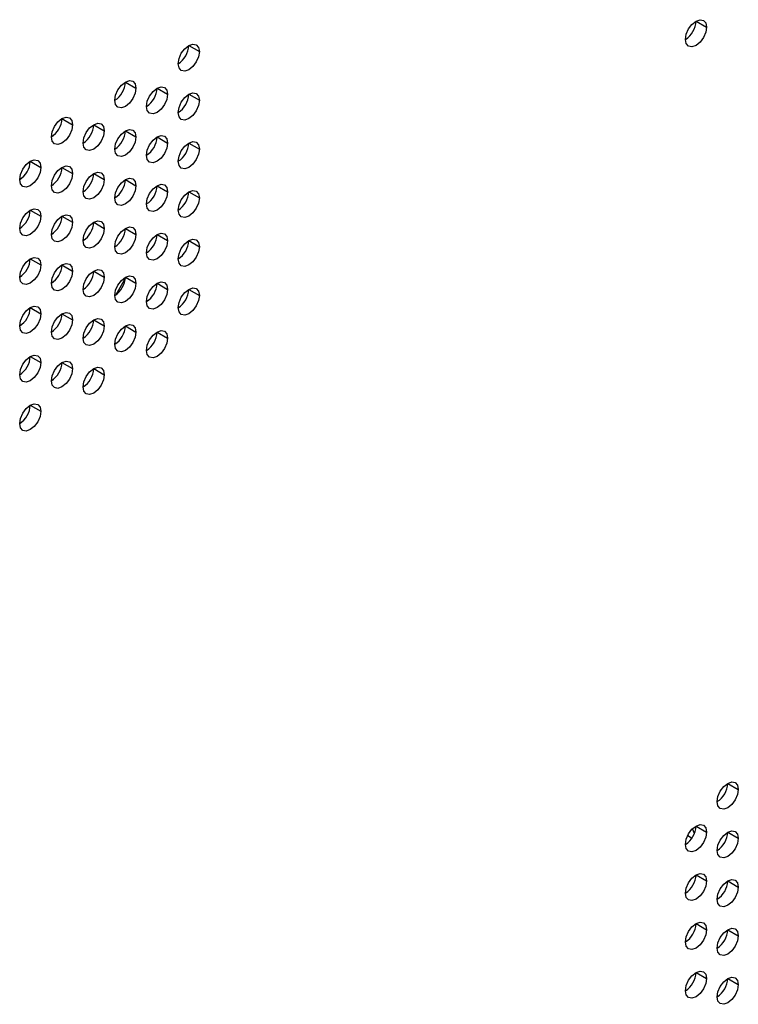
# Model space of a CAD drawing. Header units: millimetres. Extents: x 0 to 1118, y 0 to 864.
# Tile 220 of 256: x 954.59 to 960.6, y 683.83 to 692.07. Entities that reach past the tile are written whole.
import ezdxf

# ---------------------------------------------------------------- set-up
doc = ezdxf.new("R2010")
doc.units = ezdxf.units.MM

msp = doc.modelspace()

# ---------------------------------------------------------------- linework, layer by layer
at = {"color": 7, "linetype": 'Continuous', "lineweight": 25}
for p, q in [((960.2488, 692.0533), (960.3372, 692.0023)), ((956.0061, 691.8496), (956.0945, 691.7985)), ((955.4758, 691.5434), (955.5642, 691.4924)), ((955.741, 691.4923), (955.8294, 691.4413)), ((956.0061, 691.4413), (956.0945, 691.3903)), ((954.9455, 691.2373), (955.0339, 691.1862)), ((955.2106, 691.1862), (955.299, 691.1352)), ((955.4758, 691.1351), (955.5642, 691.0841)), ((955.741, 691.0841), (955.8294, 691.0331)), ((956.0061, 691.033), (956.0945, 690.982)), ((954.6803, 690.88), (954.7687, 690.829)), ((954.9455, 690.829), (955.0339, 690.778)), ((955.2106, 690.7779), (955.299, 690.7269)), ((955.4758, 690.7269), (955.5642, 690.6758)), ((955.741, 690.6758), (955.8294, 690.6248)), ((956.0061, 690.6247), (956.0945, 690.5737)), ((954.6803, 690.4718), (954.7687, 690.4207)), ((954.9455, 690.4207), (955.0339, 690.3697)), ((955.2106, 690.3697), (955.299, 690.3186)), ((955.4758, 690.3186), (955.5642, 690.2676)), ((955.741, 690.2675), (955.8294, 690.2165)), ((956.0061, 690.2165), (956.0945, 690.1655)), ((954.6803, 690.0635), (954.7687, 690.0125)), ((954.9455, 690.0124), (955.0339, 689.9614)), ((955.2106, 689.9614), (955.299, 689.9104)), ((955.4753, 689.8994), (955.3966, 689.7631)), ((955.4758, 689.9103), (955.5642, 689.8593)), ((955.741, 689.8593), (955.8294, 689.8082)), ((956.0061, 689.8082), (956.0945, 689.7572)), ((954.6803, 689.6552), (954.7687, 689.6042)), ((954.9455, 689.6042), (955.0339, 689.5531)), ((955.2106, 689.5531), (955.299, 689.5021)), ((955.4758, 689.5021), (955.5642, 689.451)), ((955.741, 689.451), (955.8294, 689.4)), ((954.6803, 689.247), (954.7687, 689.1959)), ((954.9455, 689.1959), (955.0339, 689.1449)), ((955.2106, 689.1448), (955.299, 689.0938)), ((954.6803, 688.8387), (954.7687, 688.7877)), ((960.5139, 685.674), (960.6023, 685.623)), ((960.2355, 685.2555), (960.2197, 685.2943)), ((960.2488, 685.3168), (960.3372, 685.2658)), ((960.5139, 685.2658), (960.6023, 685.2148)), ((960.2488, 684.9086), (960.3372, 684.8575)), ((960.5139, 684.8575), (960.6023, 684.8065)), ((960.2488, 684.5003), (960.3372, 684.4493)), ((960.5139, 684.4492), (960.6023, 684.3982)), ((960.2488, 684.092), (960.3372, 684.041)), ((960.5139, 684.041), (960.6023, 683.9899))]:
    msp.add_line(p, q, dxfattribs=at)
at = {"color": 7, "linetype": 'Continuous', "lineweight": 25, "flags": 128}
for points in [[(960.1604, 691.9002), (960.1671, 691.9432), (960.1863, 691.9873), (960.215, 692.026), (960.2488, 692.0533), (960.2826, 692.0651), (960.3113, 692.0595), (960.3304, 692.0374), (960.3372, 692.0023)], [(960.3372, 692.0023), (960.3304, 691.9593), (960.3113, 691.9152), (960.2826, 691.8765), (960.2488, 691.8492), (960.215, 691.8374), (960.1863, 691.843), (960.1671, 691.865), (960.1604, 691.9002)], [(955.9177, 691.6965), (955.9245, 691.7394), (955.9436, 691.7836), (955.9723, 691.8223), (956.0061, 691.8496), (956.04, 691.8613), (956.0686, 691.8558), (956.0878, 691.8337), (956.0945, 691.7985)], [(956.0945, 691.7985), (956.0878, 691.7556), (956.0686, 691.7114), (956.04, 691.6727), (956.0061, 691.6454), (955.9723, 691.6337), (955.9436, 691.6393), (955.9245, 691.6613), (955.9177, 691.6965)], [(955.3874, 691.3903), (955.3941, 691.4333), (955.4133, 691.4774), (955.442, 691.5161), (955.4758, 691.5434), (955.5096, 691.5552), (955.5383, 691.5496), (955.5575, 691.5276), (955.5642, 691.4924)], [(955.6526, 691.3393), (955.6593, 691.3822), (955.6785, 691.4264), (955.7071, 691.4651), (955.741, 691.4924), (955.7748, 691.5041), (955.8035, 691.4986), (955.8226, 691.4765), (955.8294, 691.4413)], [(955.5642, 691.4924), (955.5575, 691.4494), (955.5383, 691.4053), (955.5096, 691.3666), (955.4758, 691.3393), (955.442, 691.3275), (955.4133, 691.3331), (955.3941, 691.3552), (955.3874, 691.3903)], [(955.8294, 691.4413), (955.8226, 691.3984), (955.8035, 691.3542), (955.7748, 691.3155), (955.741, 691.2882), (955.7071, 691.2765), (955.6785, 691.282), (955.6593, 691.3041), (955.6526, 691.3393)], [(955.9177, 691.2882), (955.9245, 691.3312), (955.9436, 691.3753), (955.9723, 691.414), (956.0061, 691.4413), (956.04, 691.4531), (956.0686, 691.4475), (956.0878, 691.4254), (956.0945, 691.3903)], [(956.0945, 691.3903), (956.0878, 691.3473), (956.0686, 691.3031), (956.04, 691.2645), (956.0061, 691.2372), (955.9723, 691.2254), (955.9436, 691.231), (955.9245, 691.253), (955.9177, 691.2882)], [(954.8571, 691.0842), (954.8638, 691.1271), (954.883, 691.1713), (954.9117, 691.21), (954.9455, 691.2373), (954.9793, 691.249), (955.008, 691.2435), (955.0271, 691.2214), (955.0339, 691.1862)], [(955.0339, 691.1862), (955.0271, 691.1433), (955.008, 691.0991), (954.9793, 691.0604), (954.9455, 691.0331), (954.9117, 691.0214), (954.883, 691.027), (954.8638, 691.049), (954.8571, 691.0842)], [(955.1223, 691.0331), (955.129, 691.0761), (955.1481, 691.1202), (955.1768, 691.1589), (955.2106, 691.1862), (955.2445, 691.198), (955.2731, 691.1924), (955.2923, 691.1703), (955.299, 691.1352)], [(955.299, 691.1352), (955.2923, 691.0922), (955.2731, 691.0481), (955.2445, 691.0094), (955.2106, 690.9821), (955.1768, 690.9703), (955.1481, 690.9759), (955.129, 690.9979), (955.1223, 691.0331)], [(955.3874, 690.9821), (955.3941, 691.025), (955.4133, 691.0692), (955.442, 691.1079), (955.4758, 691.1352), (955.5096, 691.1469), (955.5383, 691.1413), (955.5575, 691.1193), (955.5642, 691.0841)], [(955.6526, 690.931), (955.6593, 690.9739), (955.6785, 691.0181), (955.7071, 691.0568), (955.741, 691.0841), (955.7748, 691.0959), (955.8035, 691.0903), (955.8226, 691.0682), (955.8294, 691.0331)], [(955.5642, 691.0841), (955.5575, 691.0412), (955.5383, 690.997), (955.5096, 690.9583), (955.4758, 690.931), (955.442, 690.9193), (955.4133, 690.9248), (955.3941, 690.9469), (955.3874, 690.9821)], [(955.8294, 691.0331), (955.8226, 690.9901), (955.8035, 690.9459), (955.7748, 690.9073), (955.741, 690.88), (955.7071, 690.8682), (955.6785, 690.8738), (955.6593, 690.8958), (955.6526, 690.931)], [(955.9177, 690.8799), (955.9245, 690.9229), (955.9436, 690.9671), (955.9723, 691.0057), (956.0061, 691.033), (956.04, 691.0448), (956.0686, 691.0392), (956.0878, 691.0172), (956.0945, 690.982)], [(956.0945, 690.982), (956.0878, 690.9391), (956.0686, 690.8949), (956.04, 690.8562), (956.0061, 690.8289), (955.9723, 690.8171), (955.9436, 690.8227), (955.9245, 690.8448), (955.9177, 690.8799)], [(954.5919, 690.727), (954.5986, 690.7699), (954.6178, 690.8141), (954.6465, 690.8528), (954.6803, 690.8801), (954.7141, 690.8918), (954.7428, 690.8862), (954.762, 690.8642), (954.7687, 690.829)], [(954.8571, 690.6759), (954.8638, 690.7189), (954.883, 690.763), (954.9117, 690.8017), (954.9455, 690.829), (954.9793, 690.8408), (955.008, 690.8352), (955.0271, 690.8131), (955.0339, 690.778)], [(954.7687, 690.829), (954.762, 690.7861), (954.7428, 690.7419), (954.7141, 690.7032), (954.6803, 690.6759), (954.6465, 690.6642), (954.6178, 690.6697), (954.5986, 690.6918), (954.5919, 690.727)], [(955.0339, 690.778), (955.0271, 690.735), (955.008, 690.6908), (954.9793, 690.6522), (954.9455, 690.6249), (954.9117, 690.6131), (954.883, 690.6187), (954.8638, 690.6407), (954.8571, 690.6759)], [(955.1223, 690.6248), (955.129, 690.6678), (955.1481, 690.712), (955.1768, 690.7506), (955.2106, 690.7779), (955.2445, 690.7897), (955.2731, 690.7841), (955.2923, 690.7621), (955.299, 690.7269)], [(955.299, 690.7269), (955.2923, 690.684), (955.2731, 690.6398), (955.2445, 690.6011), (955.2106, 690.5738), (955.1768, 690.562), (955.1481, 690.5676), (955.129, 690.5897), (955.1223, 690.6248)], [(955.3874, 690.5738), (955.3941, 690.6167), (955.4133, 690.6609), (955.442, 690.6996), (955.4758, 690.7269), (955.5096, 690.7386), (955.5383, 690.7331), (955.5575, 690.711), (955.5642, 690.6758)], [(955.5642, 690.6758), (955.5575, 690.6329), (955.5383, 690.5887), (955.5096, 690.55), (955.4758, 690.5227), (955.442, 690.511), (955.4133, 690.5166), (955.3941, 690.5386), (955.3874, 690.5738)], [(955.6526, 690.5227), (955.6593, 690.5657), (955.6785, 690.6098), (955.7071, 690.6485), (955.741, 690.6758), (955.7748, 690.6876), (955.8035, 690.682), (955.8226, 690.66), (955.8294, 690.6248)], [(955.8294, 690.6248), (955.8226, 690.5818), (955.8035, 690.5377), (955.7748, 690.499), (955.741, 690.4717), (955.7071, 690.4599), (955.6785, 690.4655), (955.6593, 690.4876), (955.6526, 690.5227)], [(955.9177, 690.4717), (955.9245, 690.5146), (955.9436, 690.5588), (955.9723, 690.5975), (956.0061, 690.6248), (956.04, 690.6365), (956.0686, 690.631), (956.0878, 690.6089), (956.0945, 690.5737)], [(956.0945, 690.5737), (956.0878, 690.5308), (956.0686, 690.4866), (956.04, 690.4479), (956.0061, 690.4206), (955.9723, 690.4089), (955.9436, 690.4144), (955.9245, 690.4365), (955.9177, 690.4717)], [(954.5919, 690.3187), (954.5986, 690.3616), (954.6178, 690.4058), (954.6465, 690.4445), (954.6803, 690.4718), (954.7141, 690.4835), (954.7428, 690.478), (954.762, 690.4559), (954.7687, 690.4207)], [(954.8571, 690.2676), (954.8638, 690.3106), (954.883, 690.3548), (954.9117, 690.3934), (954.9455, 690.4207), (954.9793, 690.4325), (955.008, 690.4269), (955.0271, 690.4049), (955.0339, 690.3697)], [(954.7687, 690.4207), (954.762, 690.3778), (954.7428, 690.3336), (954.7141, 690.295), (954.6803, 690.2677), (954.6465, 690.2559), (954.6178, 690.2615), (954.5986, 690.2835), (954.5919, 690.3187)], [(955.0339, 690.3697), (955.0271, 690.3267), (955.008, 690.2826), (954.9793, 690.2439), (954.9455, 690.2166), (954.9117, 690.2048), (954.883, 690.2104), (954.8638, 690.2325), (954.8571, 690.2676)], [(955.1223, 690.2166), (955.129, 690.2595), (955.1481, 690.3037), (955.1768, 690.3424), (955.2106, 690.3697), (955.2445, 690.3814), (955.2731, 690.3759), (955.2923, 690.3538), (955.299, 690.3186)], [(955.299, 690.3186), (955.2923, 690.2757), (955.2731, 690.2315), (955.2445, 690.1928), (955.2106, 690.1655), (955.1768, 690.1538), (955.1481, 690.1594), (955.129, 690.1814), (955.1223, 690.2166)], [(955.3874, 690.1655), (955.3941, 690.2085), (955.4133, 690.2526), (955.442, 690.2913), (955.4758, 690.3186), (955.5096, 690.3304), (955.5383, 690.3248), (955.5575, 690.3027), (955.5642, 690.2676)], [(955.5642, 690.2676), (955.5575, 690.2246), (955.5383, 690.1805), (955.5096, 690.1418), (955.4758, 690.1145), (955.442, 690.1027), (955.4133, 690.1083), (955.3941, 690.1303), (955.3874, 690.1655)], [(955.6526, 690.1145), (955.6593, 690.1574), (955.6785, 690.2016), (955.7071, 690.2403), (955.741, 690.2676), (955.7748, 690.2793), (955.8035, 690.2737), (955.8226, 690.2517), (955.8294, 690.2165)], [(955.8294, 690.2165), (955.8226, 690.1736), (955.8035, 690.1294), (955.7748, 690.0907), (955.741, 690.0634), (955.7071, 690.0517), (955.6785, 690.0572), (955.6593, 690.0793), (955.6526, 690.1145)], [(955.9177, 690.0634), (955.9245, 690.1063), (955.9436, 690.1505), (955.9723, 690.1892), (956.0061, 690.2165), (956.04, 690.2283), (956.0686, 690.2227), (956.0878, 690.2006), (956.0945, 690.1655)], [(956.0945, 690.1655), (956.0878, 690.1225), (956.0686, 690.0783), (956.04, 690.0397), (956.0061, 690.0124), (955.9723, 690.0006), (955.9436, 690.0062), (955.9245, 690.0282), (955.9177, 690.0634)], [(954.5919, 689.9104), (954.5986, 689.9534), (954.6178, 689.9975), (954.6465, 690.0362), (954.6803, 690.0635), (954.7141, 690.0753), (954.7428, 690.0697), (954.762, 690.0477), (954.7687, 690.0125)], [(954.8571, 689.8594), (954.8638, 689.9023), (954.883, 689.9465), (954.9117, 689.9852), (954.9455, 690.0125), (954.9793, 690.0242), (955.008, 690.0186), (955.0271, 689.9966), (955.0339, 689.9614)], [(954.7687, 690.0125), (954.762, 689.9695), (954.7428, 689.9254), (954.7141, 689.8867), (954.6803, 689.8594), (954.6465, 689.8476), (954.6178, 689.8532), (954.5986, 689.8753), (954.5919, 689.9104)], [(955.0339, 689.9614), (955.0271, 689.9185), (955.008, 689.8743), (954.9793, 689.8356), (954.9455, 689.8083), (954.9117, 689.7966), (954.883, 689.8021), (954.8638, 689.8242), (954.8571, 689.8594)], [(955.1223, 689.8083), (955.129, 689.8513), (955.1481, 689.8954), (955.1768, 689.9341), (955.2106, 689.9614), (955.2445, 689.9732), (955.2731, 689.9676), (955.2923, 689.9455), (955.299, 689.9104)], [(955.299, 689.9104), (955.2923, 689.8674), (955.2731, 689.8232), (955.2445, 689.7846), (955.2106, 689.7573), (955.1768, 689.7455), (955.1481, 689.7511), (955.129, 689.7731), (955.1223, 689.8083)], [(955.3874, 689.7572), (955.3941, 689.8002), (955.4133, 689.8444), (955.442, 689.883), (955.4758, 689.9103), (955.5096, 689.9221), (955.5383, 689.9165), (955.5575, 689.8945), (955.5642, 689.8593)], [(955.5642, 689.8593), (955.5575, 689.8164), (955.5383, 689.7722), (955.5096, 689.7335), (955.4758, 689.7062), (955.442, 689.6945), (955.4133, 689.7), (955.3941, 689.7221), (955.3874, 689.7572)], [(955.6526, 689.7062), (955.6593, 689.7491), (955.6785, 689.7933), (955.7071, 689.832), (955.741, 689.8593), (955.7748, 689.871), (955.8035, 689.8655), (955.8226, 689.8434), (955.8294, 689.8082)], [(955.8294, 689.8082), (955.8226, 689.7653), (955.8035, 689.7211), (955.7748, 689.6824), (955.741, 689.6551), (955.7071, 689.6434), (955.6785, 689.649), (955.6593, 689.671), (955.6526, 689.7062)], [(955.9177, 689.6551), (955.9245, 689.6981), (955.9436, 689.7422), (955.9723, 689.7809), (956.0061, 689.8082), (956.04, 689.82), (956.0686, 689.8144), (956.0878, 689.7924), (956.0945, 689.7572)], [(956.0945, 689.7572), (956.0878, 689.7142), (956.0686, 689.6701), (956.04, 689.6314), (956.0061, 689.6041), (955.9723, 689.5923), (955.9436, 689.5979), (955.9245, 689.62), (955.9177, 689.6551)], [(954.5919, 689.5022), (954.5986, 689.5451), (954.6178, 689.5893), (954.6465, 689.628), (954.6803, 689.6552), (954.7141, 689.667), (954.7428, 689.6614), (954.762, 689.6394), (954.7687, 689.6042)], [(954.7687, 689.6042), (954.762, 689.5613), (954.7428, 689.5171), (954.7141, 689.4784), (954.6803, 689.4511), (954.6465, 689.4394), (954.6178, 689.4449), (954.5986, 689.467), (954.5919, 689.5022)], [(954.8571, 689.4511), (954.8638, 689.494), (954.883, 689.5382), (954.9117, 689.5769), (954.9455, 689.6042), (954.9793, 689.6159), (955.008, 689.6104), (955.0271, 689.5883), (955.0339, 689.5531)], [(955.0339, 689.5531), (955.0271, 689.5102), (955.008, 689.466), (954.9793, 689.4274), (954.9455, 689.4001), (954.9117, 689.3883), (954.883, 689.3939), (954.8638, 689.4159), (954.8571, 689.4511)], [(955.1223, 689.4), (955.129, 689.443), (955.1481, 689.4872), (955.1768, 689.5258), (955.2106, 689.5531), (955.2445, 689.5649), (955.2731, 689.5593), (955.2923, 689.5373), (955.299, 689.5021)], [(955.299, 689.5021), (955.2923, 689.4591), (955.2731, 689.415), (955.2445, 689.3763), (955.2106, 689.349), (955.1768, 689.3372), (955.1481, 689.3428), (955.129, 689.3649), (955.1223, 689.4)], [(955.3874, 689.349), (955.3941, 689.3919), (955.4133, 689.4361), (955.442, 689.4748), (955.4758, 689.5021), (955.5096, 689.5138), (955.5383, 689.5083), (955.5575, 689.4862), (955.5642, 689.451)], [(955.5642, 689.451), (955.5575, 689.4081), (955.5383, 689.3639), (955.5096, 689.3252), (955.4758, 689.2979), (955.442, 689.2862), (955.4133, 689.2918), (955.3941, 689.3138), (955.3874, 689.349)], [(955.6526, 689.2979), (955.6593, 689.3409), (955.6785, 689.385), (955.7071, 689.4237), (955.741, 689.451), (955.7748, 689.4628), (955.8035, 689.4572), (955.8226, 689.4351), (955.8294, 689.4)], [(955.8294, 689.4), (955.8226, 689.357), (955.8035, 689.3129), (955.7748, 689.2742), (955.741, 689.2469), (955.7071, 689.2351), (955.6785, 689.2407), (955.6593, 689.2627), (955.6526, 689.2979)], [(954.5919, 689.0939), (954.5986, 689.1368), (954.6178, 689.181), (954.6465, 689.2197), (954.6803, 689.247), (954.7141, 689.2587), (954.7428, 689.2532), (954.762, 689.2311), (954.7687, 689.1959)], [(954.7687, 689.1959), (954.762, 689.153), (954.7428, 689.1088), (954.7141, 689.0701), (954.6803, 689.0428), (954.6465, 689.0311), (954.6178, 689.0367), (954.5986, 689.0587), (954.5919, 689.0939)], [(954.8571, 689.0428), (954.8638, 689.0858), (954.883, 689.1299), (954.9117, 689.1686), (954.9455, 689.1959), (954.9793, 689.2077), (955.008, 689.2021), (955.0271, 689.1801), (955.0339, 689.1449)], [(955.0339, 689.1449), (955.0271, 689.1019), (955.008, 689.0578), (954.9793, 689.0191), (954.9455, 688.9918), (954.9117, 688.98), (954.883, 688.9856), (954.8638, 689.0077), (954.8571, 689.0428)], [(955.1223, 688.9918), (955.129, 689.0347), (955.1481, 689.0789), (955.1768, 689.1176), (955.2106, 689.1449), (955.2445, 689.1566), (955.2731, 689.151), (955.2923, 689.129), (955.299, 689.0938)], [(955.299, 689.0938), (955.2923, 689.0509), (955.2731, 689.0067), (955.2445, 688.968), (955.2106, 688.9407), (955.1768, 688.929), (955.1481, 688.9345), (955.129, 688.9566), (955.1223, 688.9918)], [(954.5919, 688.6856), (954.5986, 688.7286), (954.6178, 688.7727), (954.6465, 688.8114), (954.6803, 688.8387), (954.7141, 688.8505), (954.7428, 688.8449), (954.762, 688.8228), (954.7687, 688.7877)], [(954.7687, 688.7877), (954.762, 688.7447), (954.7428, 688.7005), (954.7141, 688.6619), (954.6803, 688.6346), (954.6465, 688.6228), (954.6178, 688.6284), (954.5986, 688.6504), (954.5919, 688.6856)], [(960.4256, 685.521), (960.4323, 685.5639), (960.4514, 685.6081), (960.4801, 685.6468), (960.5139, 685.6741), (960.5478, 685.6858), (960.5764, 685.6803), (960.5956, 685.6582), (960.6023, 685.623)], [(960.6023, 685.623), (960.5956, 685.5801), (960.5764, 685.5359), (960.5478, 685.4972), (960.5139, 685.4699), (960.4801, 685.4582), (960.4514, 685.4637), (960.4323, 685.4858), (960.4256, 685.521)], [(960.1604, 685.1638), (960.1671, 685.2067), (960.1863, 685.2509), (960.215, 685.2896), (960.2488, 685.3169), (960.2826, 685.3286), (960.3113, 685.323), (960.3304, 685.301), (960.3372, 685.2658)], [(960.3372, 685.2658), (960.3304, 685.2229), (960.3113, 685.1787), (960.2826, 685.14), (960.2488, 685.1127), (960.215, 685.101), (960.1863, 685.1065), (960.1671, 685.1286), (960.1604, 685.1638)], [(960.4256, 685.1127), (960.4323, 685.1556), (960.4514, 685.1998), (960.4801, 685.2385), (960.5139, 685.2658), (960.5478, 685.2776), (960.5764, 685.272), (960.5956, 685.2499), (960.6023, 685.2148)], [(960.6023, 685.2148), (960.5956, 685.1718), (960.5764, 685.1276), (960.5478, 685.089), (960.5139, 685.0617), (960.4801, 685.0499), (960.4514, 685.0555), (960.4323, 685.0775), (960.4256, 685.1127)], [(960.1604, 684.7555), (960.1671, 684.7984), (960.1863, 684.8426), (960.215, 684.8813), (960.2488, 684.9086), (960.2826, 684.9203), (960.3113, 684.9148), (960.3304, 684.8927), (960.3372, 684.8575)], [(960.3372, 684.8575), (960.3304, 684.8146), (960.3113, 684.7704), (960.2826, 684.7317), (960.2488, 684.7044), (960.215, 684.6927), (960.1863, 684.6983), (960.1671, 684.7203), (960.1604, 684.7555)], [(960.4256, 684.7044), (960.4323, 684.7474), (960.4514, 684.7915), (960.4801, 684.8302), (960.5139, 684.8575), (960.5478, 684.8693), (960.5764, 684.8637), (960.5956, 684.8417), (960.6023, 684.8065)], [(960.6023, 684.8065), (960.5956, 684.7635), (960.5764, 684.7194), (960.5478, 684.6807), (960.5139, 684.6534), (960.4801, 684.6416), (960.4514, 684.6472), (960.4323, 684.6693), (960.4256, 684.7044)], [(960.1604, 684.3472), (960.1671, 684.3902), (960.1863, 684.4343), (960.215, 684.473), (960.2488, 684.5003), (960.2826, 684.5121), (960.3113, 684.5065), (960.3304, 684.4844), (960.3372, 684.4493)], [(960.3372, 684.4493), (960.3304, 684.4063), (960.3113, 684.3622), (960.2826, 684.3235), (960.2488, 684.2962), (960.215, 684.2844), (960.1863, 684.29), (960.1671, 684.312), (960.1604, 684.3472)], [(960.4256, 684.2962), (960.4323, 684.3391), (960.4514, 684.3833), (960.4801, 684.422), (960.5139, 684.4493), (960.5478, 684.461), (960.5764, 684.4554), (960.5956, 684.4334), (960.6023, 684.3982)], [(960.6023, 684.3982), (960.5956, 684.3553), (960.5764, 684.3111), (960.5478, 684.2724), (960.5139, 684.2451), (960.4801, 684.2334), (960.4514, 684.2389), (960.4323, 684.261), (960.4256, 684.2962)], [(960.1604, 683.9389), (960.1671, 683.9819), (960.1863, 684.0261), (960.215, 684.0647), (960.2488, 684.092), (960.2826, 684.1038), (960.3113, 684.0982), (960.3304, 684.0762), (960.3372, 684.041)], [(960.3372, 684.041), (960.3304, 683.9981), (960.3113, 683.9539), (960.2826, 683.9152), (960.2488, 683.8879), (960.215, 683.8761), (960.1863, 683.8817), (960.1671, 683.9038), (960.1604, 683.9389)], [(960.4256, 683.8879), (960.4323, 683.9308), (960.4514, 683.975), (960.4801, 684.0137), (960.5139, 684.041), (960.5478, 684.0527), (960.5764, 684.0472), (960.5956, 684.0251), (960.6023, 683.9899)], [(960.6023, 683.9899), (960.5956, 683.947), (960.5764, 683.9028), (960.5478, 683.8641), (960.5139, 683.8368), (960.4801, 683.8251), (960.4514, 683.8307), (960.4323, 683.8527), (960.4256, 683.8879)]]:
    msp.add_lwpolyline(points, dxfattribs=at)
at = {"color": 8, "linetype": 'Continuous', "lineweight": 25, "flags": 128}
for points in [[(960.1791, 685.2374), (960.1931, 685.2299), (960.2143, 685.216)], [(960.2436, 684.9054), (960.2444, 684.9036), (960.2479, 684.8937)]]:
    msp.add_lwpolyline(points, dxfattribs=at)
at = {"color": 7, "linetype": 'Continuous', "lineweight": 25}
for centre in [(960.0569, 692.062), (955.8142, 691.8583), (955.2839, 691.5521), (955.5491, 691.5011), (955.8142, 691.45), (954.7536, 691.246), (955.0187, 691.1949), (955.2839, 691.1439), (955.5491, 691.0928), (955.8142, 691.0418), (954.4884, 690.8888), (954.7536, 690.8377), (955.0187, 690.7867), (955.2839, 690.7356), (955.5491, 690.6845), (955.8142, 690.6335), (954.4884, 690.4805), (954.7536, 690.4294), (955.0187, 690.3784), (955.2839, 690.3273), (955.5491, 690.2763), (955.8142, 690.2252), (954.4884, 690.0722), (954.7536, 690.0212), (955.0187, 689.9701), (955.2839, 689.9191), (955.5491, 689.868), (955.8142, 689.8169), (954.4884, 689.664), (954.7536, 689.6129), (955.0187, 689.5618), (955.2839, 689.5108), (955.5491, 689.4597), (954.4884, 689.2557), (954.7536, 689.2046), (955.0187, 689.1536), (954.4884, 688.8474), (960.322, 685.6828), (960.0569, 685.3256), (960.322, 685.2745), (960.0569, 684.9173), (960.322, 684.8662), (960.0569, 684.509), (960.322, 684.458), (960.0569, 684.1008), (960.322, 684.0497)]:
    msp.add_arc(centre, 0.1921, 302.60548, 357.39452, dxfattribs=at)

doc.saveas('drawing.dxf')
